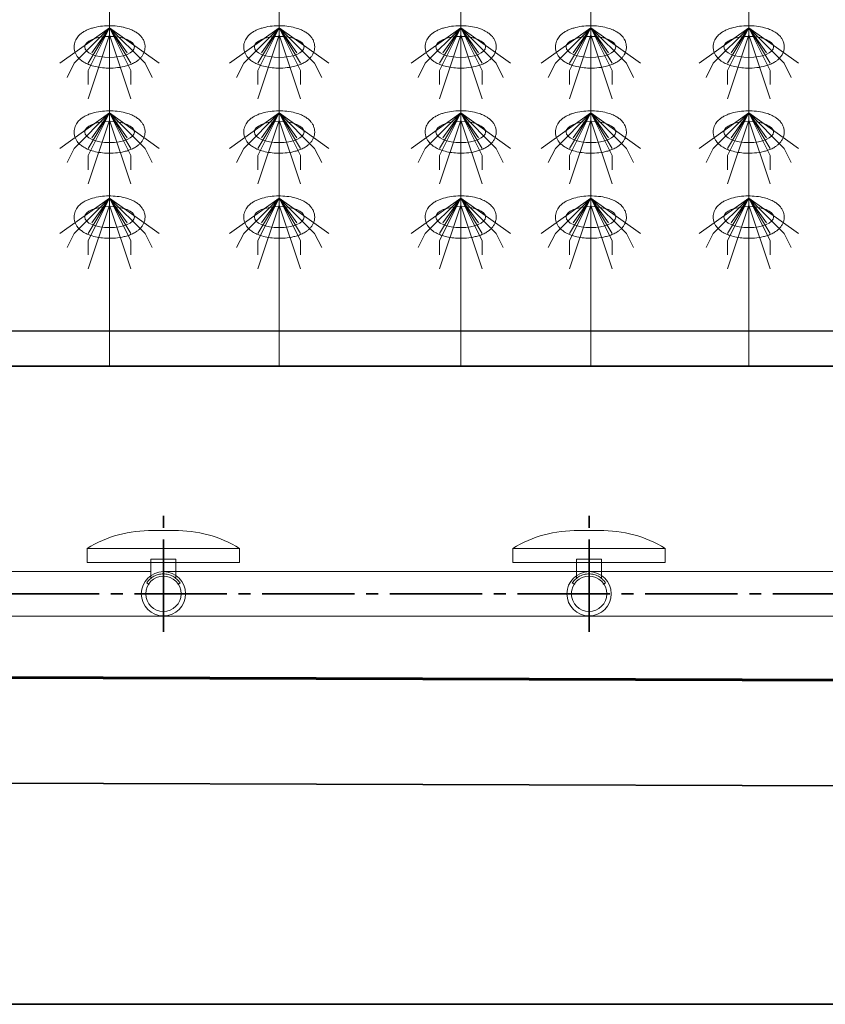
# Model space of a CAD drawing. Header units: metres. Extents: x 703769 to 722343, y 4313031 to 4317457.
# Tile 111 of 256: x 707791.8 to 707798.62, y 4313296.73 to 4313305.06. Entities that reach past the tile are written whole.
import ezdxf

# ---------------------------------------------------------------- set-up
doc = ezdxf.new("R2010")
doc.units = ezdxf.units.M
doc.header["$LTSCALE"] = 0.5
doc.linetypes.add('ACAD_ISO03W100', pattern=[30, 12, -18])
doc.linetypes.add('CENTER', pattern=[16, 13, -1, 1, -1])
for name, color, linetype, lineweight in [('建筑', 6, 'Continuous', 18), ('曝气头', 2, 'Continuous', 18), ('标注', 3, 'Continuous', 13), ('粗实线层', 7, 'Continuous', 35), ('设备', 6, 'Continuous', 18), ('风管', 4, 'Continuous', 18)]:
    doc.layers.add(name, color=color, linetype=linetype, lineweight=lineweight)

# ---------------------------------------------------------------- blocks, each defined once
blk = doc.blocks.new('hh_1')
at = {"layer": '设备'}
for p, q in [((-268840, 164960), (-268910, 164910)), ((-268840, 164960), (-268890, 164910)), ((-268840, 164960), (-268870, 164900)), ((-268840, 164960), (-268870, 164910)), ((-268840, 164960), (-268865, 164925)), ((-268840, 164960), (-268790, 164910)), ((-268840, 164960), (-268815, 164925)), ((-268840, 164960), (-268770, 164910)), ((-268840, 164960), (-268810, 164910)), ((-268840, 164960), (-268810, 164900)), ((-268840, 164950), (-268870, 164860)), ((-268840, 164950), (-268810, 164860)), ((-268890, 164910), (-268900, 164890)), ((-268790, 164910), (-268780, 164890)), ((-268870, 164900), (-268870, 164880)), ((-268810, 164900), (-268810, 164880))]:
    blk.add_line(p, q, dxfattribs=at)
blk = doc.blocks.new('BQT1')
at = {"layer": '建筑', "color": 6, "linetype": 'ACAD_ISO03W100', "ltscale": 50}
for p, q in [((772297.2, -750529), (772300.5, -750531.1)), ((772344.2, -750529), (772340.8, -750531.1))]:
    blk.add_line(p, q, dxfattribs=at)
blk.add_lwpolyline([(772303.2, -750522.3), (772303.2, -750495.2), (772338.2, -750495.2), (772338.2, -750522.3)], dxfattribs=at)
blk.add_arc((772320.7, -750544.2), 28, 32.9352, 147.0648, dxfattribs=at)
at = {"layer": '曝气头'}
for p, q in [((772305.7, -750455.2), (772335.7, -750455.2)), ((772213.2, -750500.2), (772428.2, -750500.2))]:
    blk.add_line(p, q, dxfattribs=at)
blk.add_lwpolyline([(772213.2, -750480.2), (772428.2, -750480.2), (772428.2, -750500.2), (772213.2, -750500.2)], close=True, dxfattribs=at)
for centre, start, end in [((772302.1, -750625.7), 88.8119, 121.4361), ((772339.2, -750625.7), 58.5639, 91.1881)]:
    blk.add_arc(centre, 170.6, start, end, dxfattribs=at)
blk = doc.blocks.new('dawda')
at = {"color": 7, "linetype": 'ByBlock', "lineweight": 30}
for p, q in [((547050.5, 31423.4), (552541.6, 31423.4)), ((548346.6, 31373.4), (552041.6, 31373.4))]:
    blk.add_line(p, q, dxfattribs=at)
at = {"color": 7}
for p, q in [((547050.5, 31373.4), (552541.6, 31373.4)), ((552541.6, 30923.4), (542540.5, 30956.8)), ((543041.6, 30956.8), (553041.6, 30923.4)), ((553041.6, 30773.4), (542540.5, 30809)), ((553041.6, 30473.4), (542540.5, 30473.4))]:
    blk.add_line(p, q, dxfattribs=at)
at = {"color": 7, "linetype": 'CENTER', "ltscale": 20}
for p, q in [((549723.2, 30998.8), (549723.2, 31163)), ((550323.2, 30998.8), (550323.2, 31163)), ((552332.5, 31052.4), (548397.6, 31052.4))]:
    blk.add_line(p, q, dxfattribs=at)
at = {"layer": '设备', "color": 7}
for p, q in [((549647.3, 33373.4), (549647.3, 31373.4)), ((549886.4, 33373.4), (549886.4, 31373.4)), ((550142.3, 33373.4), (550142.3, 31373.4)), ((550325.8, 33373.4), (550325.8, 31373.4)), ((550548.3, 33373.4), (550548.3, 31373.4))]:
    blk.add_line(p, q, dxfattribs=at)
for centre in [(549647.3, 31823.6), (549647.3, 31823.6), (549886.4, 31823.6), (549886.4, 31823.6), (550142.3, 31823.6), (550142.3, 31823.6), (550325.8, 31823.6), (550325.8, 31823.6), (550548.3, 31823.6), (550548.3, 31823.6), (549647.3, 31703.6), (549886.4, 31703.6), (550142.3, 31703.6), (550325.8, 31703.6), (550548.3, 31703.6), (549647.3, 31583.6), (549886.4, 31583.6), (550142.3, 31583.6), (550325.8, 31583.6), (550548.3, 31583.6)]:
    blk.add_ellipse(centre, major_axis=(-35, 0), ratio=0.42498, dxfattribs=at)
for points in [[(549597.2, 31823.6), (549597.2, 31825), (549597.4, 31826.4), (549597.9, 31829.1), (549598.3, 31830.4), (549599.3, 31832.8), (549599.9, 31834), (549601.1, 31836.1), (549601.8, 31837.1), (549603.3, 31838.9), (549604.1, 31839.7), (549606.2, 31841.7), (549607.6, 31842.8), (549610.4, 31844.8), (549611.9, 31845.7), (549615, 31847.2), (549616.5, 31847.9), (549619.8, 31849.2), (549621.4, 31849.7), (549626.7, 31851.3), (549630.5, 31852.1), (549638.2, 31853.2), (549642.2, 31853.4), (549650.2, 31853.5), (549654.2, 31853.3), (549662, 31852.4), (549665.8, 31851.7), (549672, 31850.1), (549674.4, 31849.3), (549679.1, 31847.5), (549681.4, 31846.4), (549685, 31844.2), (549686.5, 31843.2), (549689.3, 31840.9), (549690.6, 31839.6), (549692.8, 31837), (549693.6, 31835.8), (549695.1, 31833.2), (549695.8, 31831.8), (549696.8, 31828.7), (549697.1, 31827.1), (549697.4, 31823.8), (549697.3, 31822.1), (549696.8, 31818.8), (549696.4, 31817.2), (549695.2, 31814.2), (549694.5, 31812.9), (549692.9, 31810.4), (549692.1, 31809.3), (549690.2, 31807.2), (549689.2, 31806.3), (549687.2, 31804.6), (549686.2, 31803.8), (549683.4, 31802), (549681.6, 31801), (549677.9, 31799.2), (549676, 31798.5), (549672, 31797.1), (549670, 31796.5), (549663.9, 31795.1), (549659.8, 31794.4), (549651.3, 31793.7), (549647, 31793.6), (549639.2, 31794), (549635.8, 31794.3), (549629.2, 31795.4), (549625.9, 31796.1), (549620.5, 31797.8), (549618.2, 31798.6), (549613.7, 31800.5), (549611.6, 31801.7), (549608.2, 31803.9), (549606.8, 31805), (549604.2, 31807.3), (549603, 31808.6), (549601, 31811.3), (549600.3, 31812.5), (549598.9, 31815.1), (549598.4, 31816.6), (549597.6, 31819.6), (549597.3, 31821.2), (549597.2, 31823.1), (549597.2, 31823.4), (549597.2, 31823.6)], [(549597.2, 31823.6), (549597.2, 31825), (549597.4, 31826.4), (549597.9, 31829.1), (549598.3, 31830.4), (549599.3, 31832.8), (549599.9, 31834), (549601.1, 31836.1), (549601.8, 31837.1), (549603.3, 31838.9), (549604.1, 31839.7), (549606.2, 31841.7), (549607.6, 31842.8), (549610.4, 31844.8), (549611.9, 31845.7), (549615, 31847.2), (549616.5, 31847.9), (549619.8, 31849.2), (549621.4, 31849.7), (549626.7, 31851.3), (549630.5, 31852.1), (549638.2, 31853.2), (549642.2, 31853.4), (549650.2, 31853.5), (549654.2, 31853.3), (549662, 31852.4), (549665.9, 31851.7), (549672, 31850.1), (549674.4, 31849.3), (549679.1, 31847.5), (549681.4, 31846.4), (549685, 31844.2), (549686.5, 31843.2), (549689.3, 31840.9), (549690.6, 31839.6), (549692.8, 31837), (549693.6, 31835.8), (549695.1, 31833.2), (549695.8, 31831.8), (549696.8, 31828.7), (549697.1, 31827.1), (549697.4, 31823.8), (549697.3, 31822.1), (549696.8, 31818.8), (549696.4, 31817.2), (549695.2, 31814.2), (549694.5, 31812.9), (549692.9, 31810.4), (549692.1, 31809.3), (549690.2, 31807.2), (549689.2, 31806.3), (549687.2, 31804.6), (549686.2, 31803.8), (549683.4, 31802), (549681.6, 31801), (549677.9, 31799.2), (549676, 31798.5), (549672, 31797.1), (549670, 31796.5), (549663.9, 31795.1), (549659.8, 31794.4), (549651.3, 31793.7), (549647, 31793.6), (549639.2, 31794), (549635.8, 31794.3), (549629.2, 31795.4), (549625.9, 31796.1), (549620.5, 31797.8), (549618.2, 31798.6), (549613.8, 31800.5), (549611.6, 31801.7), (549608.2, 31803.9), (549606.8, 31805), (549604.2, 31807.3), (549603, 31808.6), (549601, 31811.3), (549600.3, 31812.5), (549598.9, 31815.1), (549598.4, 31816.6), (549597.6, 31819.6), (549597.3, 31821.2), (549597.3, 31823.1), (549597.2, 31823.4), (549597.2, 31823.6)], [(549836.4, 31823.6), (549836.4, 31825), (549836.5, 31826.4), (549837.1, 31829.1), (549837.5, 31830.4), (549838.4, 31832.8), (549839, 31834), (549840.3, 31836.1), (549841, 31837.1), (549842.5, 31838.9), (549843.2, 31839.7), (549845.4, 31841.7), (549846.7, 31842.8), (549849.6, 31844.8), (549851.1, 31845.7), (549854.1, 31847.2), (549855.7, 31847.9), (549858.9, 31849.2), (549860.6, 31849.7), (549865.9, 31851.3), (549869.6, 31852.1), (549877.4, 31853.2), (549881.4, 31853.4), (549889.4, 31853.5), (549893.4, 31853.3), (549901.2, 31852.4), (549905, 31851.7), (549911.2, 31850.1), (549913.6, 31849.3), (549918.3, 31847.5), (549920.5, 31846.4), (549924.2, 31844.2), (549925.6, 31843.2), (549928.5, 31840.9), (549929.8, 31839.6), (549931.9, 31837), (549932.8, 31835.8), (549934.3, 31833.2), (549934.9, 31831.8), (549935.9, 31828.7), (549936.2, 31827.1), (549936.5, 31823.8), (549936.5, 31822.1), (549936, 31818.8), (549935.5, 31817.2), (549934.4, 31814.2), (549933.7, 31812.9), (549932.1, 31810.4), (549931.2, 31809.3), (549929.4, 31807.2), (549928.4, 31806.3), (549926.4, 31804.6), (549925.4, 31803.8), (549922.6, 31802), (549920.8, 31801), (549917.1, 31799.2), (549915.2, 31798.5), (549911.2, 31797.1), (549909.2, 31796.5), (549903.1, 31795.1), (549898.9, 31794.4), (549890.4, 31793.7), (549886.1, 31793.6), (549878.4, 31794), (549875, 31794.3), (549868.3, 31795.4), (549865.1, 31796.1), (549859.6, 31797.8), (549857.3, 31798.6), (549852.9, 31800.5), (549850.8, 31801.7), (549847.3, 31803.9), (549846, 31805), (549843.4, 31807.3), (549842.1, 31808.6), (549840.2, 31811.3), (549839.4, 31812.5), (549838.1, 31815.1), (549837.5, 31816.6), (549836.7, 31819.6), (549836.5, 31821.2), (549836.4, 31823.1), (549836.4, 31823.4), (549836.4, 31823.6)], [(549836.4, 31823.6), (549836.4, 31825), (549836.5, 31826.4), (549837.1, 31829.1), (549837.5, 31830.4), (549838.4, 31832.8), (549839, 31834), (549840.3, 31836.1), (549841, 31837.1), (549842.5, 31838.9), (549843.2, 31839.7), (549845.4, 31841.7), (549846.7, 31842.8), (549849.6, 31844.8), (549851.1, 31845.7), (549854.1, 31847.2), (549855.7, 31847.9), (549858.9, 31849.2), (549860.6, 31849.7), (549865.9, 31851.3), (549869.6, 31852.1), (549877.4, 31853.2), (549881.4, 31853.4), (549889.4, 31853.5), (549893.4, 31853.3), (549901.2, 31852.4), (549905, 31851.7), (549911.2, 31850.1), (549913.6, 31849.3), (549918.3, 31847.5), (549920.5, 31846.4), (549924.2, 31844.2), (549925.7, 31843.2), (549928.5, 31840.9), (549929.8, 31839.6), (549931.9, 31837), (549932.8, 31835.8), (549934.3, 31833.2), (549934.9, 31831.8), (549935.9, 31828.7), (549936.3, 31827.1), (549936.5, 31823.8), (549936.5, 31822.1), (549936, 31818.8), (549935.5, 31817.2), (549934.4, 31814.2), (549933.7, 31812.9), (549932.1, 31810.4), (549931.2, 31809.3), (549929.4, 31807.2), (549928.4, 31806.3), (549926.4, 31804.6), (549925.4, 31803.8), (549922.6, 31802), (549920.8, 31801), (549917.1, 31799.2), (549915.2, 31798.5), (549911.2, 31797.1), (549909.2, 31796.5), (549903.1, 31795.1), (549898.9, 31794.4), (549890.4, 31793.7), (549886.1, 31793.6), (549878.4, 31794), (549875, 31794.3), (549868.3, 31795.4), (549865.1, 31796.1), (549859.6, 31797.8), (549857.3, 31798.6), (549852.9, 31800.5), (549850.8, 31801.7), (549847.3, 31803.9), (549846, 31805), (549843.4, 31807.3), (549842.1, 31808.6), (549840.2, 31811.3), (549839.4, 31812.5), (549838.1, 31815.1), (549837.5, 31816.6), (549836.7, 31819.6), (549836.5, 31821.2), (549836.4, 31823.1), (549836.4, 31823.4), (549836.4, 31823.6)], [(550092.2, 31823.6), (550092.2, 31825), (550092.4, 31826.4), (550092.9, 31829.1), (550093.3, 31830.4), (550094.3, 31832.9), (550094.8, 31834), (550096.1, 31836.1), (550096.8, 31837.1), (550098.3, 31838.9), (550099.1, 31839.7), (550101.2, 31841.8), (550102.6, 31842.9), (550105.4, 31844.8), (550106.9, 31845.7), (550110, 31847.3), (550111.5, 31848), (550114.8, 31849.2), (550116.4, 31849.8), (550121.7, 31851.3), (550125.5, 31852.1), (550133.2, 31853.2), (550137.2, 31853.5), (550145.2, 31853.6), (550149.2, 31853.4), (550157, 31852.5), (550160.8, 31851.8), (550167, 31850.2), (550169.4, 31849.4), (550174.1, 31847.5), (550176.4, 31846.4), (550180, 31844.2), (550181.5, 31843.2), (550184.3, 31840.9), (550185.6, 31839.6), (550187.8, 31837.1), (550188.6, 31835.9), (550190.1, 31833.3), (550190.8, 31831.8), (550191.7, 31828.8), (550192.1, 31827.1), (550192.4, 31823.8), (550192.3, 31822.1), (550191.8, 31818.8), (550191.4, 31817.2), (550190.2, 31814.3), (550189.5, 31812.9), (550187.9, 31810.4), (550187, 31809.3), (550185.2, 31807.2), (550184.2, 31806.3), (550182.2, 31804.6), (550181.2, 31803.9), (550178.4, 31802), (550176.6, 31801), (550172.9, 31799.3), (550171, 31798.5), (550167, 31797.1), (550165, 31796.6), (550158.9, 31795.1), (550154.8, 31794.5), (550146.3, 31793.7), (550142, 31793.7), (550134.2, 31794), (550130.8, 31794.4), (550124.2, 31795.4), (550120.9, 31796.2), (550115.5, 31797.8), (550113.2, 31798.6), (550108.7, 31800.6), (550106.6, 31801.7), (550103.2, 31804), (550101.8, 31805), (550099.2, 31807.3), (550098, 31808.7), (550096, 31811.3), (550095.3, 31812.5), (550093.9, 31815.2), (550093.4, 31816.6), (550092.6, 31819.7), (550092.3, 31821.3), (550092.2, 31823.1), (550092.2, 31823.4), (550092.2, 31823.6)], [(550092.2, 31823.6), (550092.2, 31825), (550092.4, 31826.4), (550092.9, 31829.1), (550093.3, 31830.4), (550094.3, 31832.9), (550094.8, 31834), (550096.1, 31836.1), (550096.8, 31837.1), (550098.3, 31838.9), (550099.1, 31839.7), (550101.2, 31841.8), (550102.6, 31842.9), (550105.4, 31844.8), (550106.9, 31845.7), (550110, 31847.3), (550111.5, 31848), (550114.8, 31849.2), (550116.4, 31849.8), (550121.7, 31851.3), (550125.5, 31852.1), (550133.2, 31853.2), (550137.2, 31853.5), (550145.2, 31853.6), (550149.2, 31853.4), (550157, 31852.5), (550160.8, 31851.8), (550167, 31850.2), (550169.4, 31849.4), (550174.1, 31847.5), (550176.4, 31846.4), (550180, 31844.2), (550181.5, 31843.2), (550184.3, 31840.9), (550185.6, 31839.6), (550187.8, 31837.1), (550188.6, 31835.9), (550190.1, 31833.3), (550190.8, 31831.8), (550191.7, 31828.8), (550192.1, 31827.1), (550192.4, 31823.8), (550192.3, 31822.1), (550191.8, 31818.8), (550191.4, 31817.2), (550190.2, 31814.3), (550189.5, 31812.9), (550187.9, 31810.4), (550187.1, 31809.3), (550185.2, 31807.2), (550184.2, 31806.3), (550182.2, 31804.6), (550181.2, 31803.9), (550178.4, 31802), (550176.6, 31801), (550172.9, 31799.3), (550171, 31798.5), (550167, 31797.1), (550165, 31796.6), (550158.9, 31795.1), (550154.8, 31794.5), (550146.3, 31793.7), (550142, 31793.7), (550134.2, 31794), (550130.8, 31794.4), (550124.2, 31795.4), (550120.9, 31796.2), (550115.5, 31797.8), (550113.2, 31798.6), (550108.7, 31800.6), (550106.6, 31801.7), (550103.2, 31804), (550101.8, 31805), (550099.2, 31807.3), (550098, 31808.7), (550096, 31811.3), (550095.3, 31812.5), (550093.9, 31815.2), (550093.4, 31816.6), (550092.6, 31819.7), (550092.3, 31821.3), (550092.2, 31823.1), (550092.2, 31823.4), (550092.2, 31823.6)], [(550275.8, 31823.6), (550275.8, 31825), (550275.9, 31826.4), (550276.4, 31829.1), (550276.8, 31830.4), (550277.8, 31832.8), (550278.4, 31834), (550279.7, 31836.1), (550280.4, 31837.1), (550281.8, 31838.9), (550282.6, 31839.7), (550284.7, 31841.7), (550286.1, 31842.8), (550289, 31844.8), (550290.5, 31845.7), (550293.5, 31847.2), (550295.1, 31847.9), (550298.3, 31849.2), (550299.9, 31849.7), (550305.2, 31851.3), (550309, 31852.1), (550316.7, 31853.2), (550320.7, 31853.4), (550328.7, 31853.5), (550332.7, 31853.3), (550340.6, 31852.4), (550344.4, 31851.7), (550350.5, 31850.1), (550353, 31849.3), (550357.7, 31847.5), (550359.9, 31846.4), (550363.6, 31844.2), (550365, 31843.2), (550367.8, 31840.9), (550369.2, 31839.6), (550371.3, 31837), (550372.1, 31835.8), (550373.6, 31833.2), (550374.3, 31831.8), (550375.3, 31828.7), (550375.6, 31827.1), (550375.9, 31823.8), (550375.9, 31822.1), (550375.4, 31818.8), (550374.9, 31817.2), (550373.8, 31814.2), (550373, 31812.9), (550371.5, 31810.4), (550370.6, 31809.3), (550368.7, 31807.2), (550367.8, 31806.3), (550365.8, 31804.6), (550364.7, 31803.8), (550362, 31802), (550360.2, 31801), (550356.5, 31799.2), (550354.5, 31798.5), (550350.6, 31797.1), (550348.5, 31796.5), (550342.5, 31795.1), (550338.3, 31794.4), (550329.8, 31793.7), (550325.5, 31793.6), (550317.8, 31794), (550314.4, 31794.3), (550307.7, 31795.4), (550304.5, 31796.1), (550299, 31797.8), (550296.7, 31798.6), (550292.3, 31800.5), (550290.1, 31801.7), (550286.7, 31803.9), (550285.4, 31805), (550282.8, 31807.3), (550281.5, 31808.6), (550279.6, 31811.3), (550278.8, 31812.5), (550277.5, 31815.1), (550276.9, 31816.6), (550276.1, 31819.6), (550275.8, 31821.2), (550275.8, 31823.1), (550275.8, 31823.4), (550275.8, 31823.6)], [(550275.8, 31823.6), (550275.8, 31825), (550275.9, 31826.4), (550276.4, 31829.1), (550276.8, 31830.4), (550277.8, 31832.8), (550278.4, 31834), (550279.7, 31836.1), (550280.4, 31837.1), (550281.8, 31838.9), (550282.6, 31839.7), (550284.7, 31841.7), (550286.1, 31842.8), (550289, 31844.8), (550290.5, 31845.7), (550293.5, 31847.2), (550295.1, 31847.9), (550298.3, 31849.2), (550300, 31849.7), (550305.2, 31851.3), (550309, 31852.1), (550316.8, 31853.2), (550320.7, 31853.4), (550328.7, 31853.5), (550332.7, 31853.3), (550340.6, 31852.4), (550344.4, 31851.7), (550350.5, 31850.1), (550353, 31849.3), (550357.7, 31847.5), (550359.9, 31846.4), (550363.6, 31844.2), (550365, 31843.2), (550367.8, 31840.9), (550369.2, 31839.6), (550371.3, 31837), (550372.2, 31835.8), (550373.6, 31833.2), (550374.3, 31831.8), (550375.3, 31828.7), (550375.6, 31827.1), (550375.9, 31823.8), (550375.9, 31822.1), (550375.4, 31818.8), (550374.9, 31817.2), (550373.8, 31814.2), (550373.1, 31812.9), (550371.5, 31810.4), (550370.6, 31809.3), (550368.7, 31807.2), (550367.8, 31806.3), (550365.8, 31804.6), (550364.7, 31803.8), (550362, 31802), (550360.2, 31801), (550356.5, 31799.2), (550354.5, 31798.5), (550350.6, 31797.1), (550348.5, 31796.5), (550342.5, 31795.1), (550338.3, 31794.4), (550329.8, 31793.7), (550325.5, 31793.6), (550317.8, 31794), (550314.4, 31794.3), (550307.7, 31795.4), (550304.5, 31796.1), (550299, 31797.8), (550296.7, 31798.6), (550292.3, 31800.5), (550290.2, 31801.7), (550286.7, 31803.9), (550285.4, 31805), (550282.8, 31807.3), (550281.5, 31808.6), (550279.6, 31811.3), (550278.8, 31812.5), (550277.5, 31815.1), (550276.9, 31816.6), (550276.1, 31819.6), (550275.8, 31821.2), (550275.8, 31823.1), (550275.8, 31823.4), (550275.8, 31823.6)], [(550498.2, 31823.6), (550498.2, 31825), (550498.4, 31826.4), (550498.9, 31829.1), (550499.3, 31830.4), (550500.3, 31832.8), (550500.8, 31834), (550502.1, 31836.1), (550502.8, 31837.1), (550504.3, 31838.9), (550505.1, 31839.7), (550507.2, 31841.7), (550508.6, 31842.8), (550511.4, 31844.8), (550512.9, 31845.7), (550516, 31847.2), (550517.5, 31847.9), (550520.8, 31849.2), (550522.4, 31849.7), (550527.7, 31851.3), (550531.5, 31852.1), (550539.2, 31853.2), (550543.2, 31853.4), (550551.2, 31853.5), (550555.2, 31853.3), (550563, 31852.4), (550566.8, 31851.7), (550573, 31850.1), (550575.4, 31849.3), (550580.1, 31847.5), (550582.4, 31846.4), (550586, 31844.2), (550587.5, 31843.2), (550590.3, 31840.9), (550591.6, 31839.6), (550593.8, 31837), (550594.6, 31835.8), (550596.1, 31833.2), (550596.8, 31831.8), (550597.7, 31828.7), (550598.1, 31827.1), (550598.4, 31823.8), (550598.3, 31822.1), (550597.8, 31818.8), (550597.4, 31817.2), (550596.2, 31814.2), (550595.5, 31812.9), (550593.9, 31810.4), (550593.1, 31809.3), (550591.2, 31807.2), (550590.2, 31806.3), (550588.2, 31804.6), (550587.2, 31803.8), (550584.4, 31802), (550582.6, 31801), (550578.9, 31799.2), (550577, 31798.5), (550573, 31797.1), (550571, 31796.5), (550564.9, 31795.1), (550560.8, 31794.4), (550552.3, 31793.7), (550548, 31793.6), (550540.2, 31794), (550536.8, 31794.3), (550530.2, 31795.4), (550526.9, 31796.1), (550521.5, 31797.8), (550519.2, 31798.6), (550514.7, 31800.5), (550512.6, 31801.7), (550509.2, 31803.9), (550507.8, 31805), (550505.2, 31807.3), (550504, 31808.6), (550502, 31811.3), (550501.3, 31812.5), (550499.9, 31815.1), (550499.4, 31816.6), (550498.6, 31819.6), (550498.3, 31821.2), (550498.2, 31823.1), (550498.2, 31823.4), (550498.2, 31823.6)], [(550498.2, 31823.6), (550498.2, 31825), (550498.4, 31826.4), (550498.9, 31829.1), (550499.3, 31830.4), (550500.3, 31832.8), (550500.9, 31834), (550502.1, 31836.1), (550502.8, 31837.1), (550504.3, 31838.9), (550505.1, 31839.7), (550507.2, 31841.7), (550508.6, 31842.8), (550511.4, 31844.8), (550512.9, 31845.7), (550516, 31847.2), (550517.5, 31847.9), (550520.8, 31849.2), (550522.4, 31849.7), (550527.7, 31851.3), (550531.5, 31852.1), (550539.2, 31853.2), (550543.2, 31853.4), (550551.2, 31853.5), (550555.2, 31853.3), (550563, 31852.4), (550566.8, 31851.7), (550573, 31850.1), (550575.4, 31849.3), (550580.1, 31847.5), (550582.4, 31846.4), (550586, 31844.2), (550587.5, 31843.2), (550590.3, 31840.9), (550591.6, 31839.6), (550593.8, 31837), (550594.6, 31835.8), (550596.1, 31833.2), (550596.8, 31831.8), (550597.8, 31828.7), (550598.1, 31827.1), (550598.4, 31823.8), (550598.3, 31822.1), (550597.8, 31818.8), (550597.4, 31817.2), (550596.2, 31814.2), (550595.5, 31812.9), (550593.9, 31810.4), (550593.1, 31809.3), (550591.2, 31807.2), (550590.2, 31806.3), (550588.2, 31804.6), (550587.2, 31803.8), (550584.4, 31802), (550582.6, 31801), (550578.9, 31799.2), (550577, 31798.5), (550573, 31797.1), (550571, 31796.5), (550564.9, 31795.1), (550560.8, 31794.4), (550552.3, 31793.7), (550548, 31793.6), (550540.2, 31794), (550536.8, 31794.3), (550530.2, 31795.4), (550526.9, 31796.1), (550521.5, 31797.8), (550519.2, 31798.6), (550514.7, 31800.5), (550512.6, 31801.7), (550509.2, 31803.9), (550507.8, 31805), (550505.2, 31807.3), (550504, 31808.6), (550502, 31811.3), (550501.3, 31812.5), (550499.9, 31815.1), (550499.4, 31816.6), (550498.6, 31819.6), (550498.3, 31821.2), (550498.2, 31823.1), (550498.2, 31823.4), (550498.2, 31823.6)], [(549597.2, 31703.6), (549597.2, 31705), (549597.4, 31706.4), (549597.9, 31709.1), (549598.3, 31710.4), (549599.3, 31712.8), (549599.9, 31714), (549601.1, 31716.1), (549601.8, 31717.1), (549603.3, 31718.9), (549604.1, 31719.7), (549606.2, 31721.7), (549607.6, 31722.8), (549610.4, 31724.8), (549611.9, 31725.7), (549615, 31727.2), (549616.5, 31727.9), (549619.8, 31729.2), (549621.4, 31729.7), (549626.7, 31731.3), (549630.5, 31732.1), (549638.2, 31733.2), (549642.2, 31733.4), (549650.2, 31733.5), (549654.2, 31733.3), (549662, 31732.4), (549665.8, 31731.7), (549672, 31730.1), (549674.4, 31729.3), (549679.1, 31727.5), (549681.4, 31726.4), (549685, 31724.2), (549686.5, 31723.2), (549689.3, 31720.9), (549690.6, 31719.6), (549692.8, 31717), (549693.6, 31715.8), (549695.1, 31713.2), (549695.8, 31711.8), (549696.8, 31708.7), (549697.1, 31707.1), (549697.4, 31703.8), (549697.3, 31702.1), (549696.8, 31698.8), (549696.4, 31697.2), (549695.2, 31694.2), (549694.5, 31692.9), (549692.9, 31690.4), (549692.1, 31689.3), (549690.2, 31687.2), (549689.2, 31686.3), (549687.2, 31684.6), (549686.2, 31683.8), (549683.4, 31682), (549681.6, 31681), (549677.9, 31679.2), (549676, 31678.5), (549672, 31677.1), (549670, 31676.5), (549663.9, 31675.1), (549659.8, 31674.4), (549651.3, 31673.7), (549647, 31673.6), (549639.2, 31674), (549635.8, 31674.3), (549629.2, 31675.4), (549625.9, 31676.1), (549620.5, 31677.8), (549618.2, 31678.6), (549613.7, 31680.5), (549611.6, 31681.7), (549608.2, 31683.9), (549606.8, 31685), (549604.2, 31687.3), (549603, 31688.6), (549601, 31691.3), (549600.3, 31692.5), (549598.9, 31695.1), (549598.4, 31696.6), (549597.6, 31699.6), (549597.3, 31701.2), (549597.2, 31703.1), (549597.2, 31703.4), (549597.2, 31703.6)], [(549836.4, 31703.6), (549836.4, 31705), (549836.5, 31706.4), (549837.1, 31709.1), (549837.5, 31710.4), (549838.4, 31712.8), (549839, 31714), (549840.3, 31716.1), (549841, 31717.1), (549842.5, 31718.9), (549843.2, 31719.7), (549845.4, 31721.7), (549846.7, 31722.8), (549849.6, 31724.8), (549851.1, 31725.7), (549854.1, 31727.2), (549855.7, 31727.9), (549858.9, 31729.2), (549860.6, 31729.7), (549865.9, 31731.3), (549869.6, 31732.1), (549877.4, 31733.2), (549881.4, 31733.4), (549889.4, 31733.5), (549893.4, 31733.3), (549901.2, 31732.4), (549905, 31731.7), (549911.2, 31730.1), (549913.6, 31729.3), (549918.3, 31727.5), (549920.5, 31726.4), (549924.2, 31724.2), (549925.6, 31723.2), (549928.5, 31720.9), (549929.8, 31719.6), (549931.9, 31717), (549932.8, 31715.8), (549934.3, 31713.2), (549934.9, 31711.8), (549935.9, 31708.7), (549936.2, 31707.1), (549936.5, 31703.8), (549936.5, 31702.1), (549936, 31698.8), (549935.5, 31697.2), (549934.4, 31694.2), (549933.7, 31692.9), (549932.1, 31690.4), (549931.2, 31689.3), (549929.4, 31687.2), (549928.4, 31686.3), (549926.4, 31684.6), (549925.4, 31683.8), (549922.6, 31682), (549920.8, 31681), (549917.1, 31679.2), (549915.2, 31678.5), (549911.2, 31677.1), (549909.2, 31676.5), (549903.1, 31675.1), (549898.9, 31674.4), (549890.4, 31673.7), (549886.1, 31673.6), (549878.4, 31674), (549875, 31674.3), (549868.3, 31675.4), (549865.1, 31676.1), (549859.6, 31677.8), (549857.3, 31678.6), (549852.9, 31680.5), (549850.8, 31681.7), (549847.3, 31683.9), (549846, 31685), (549843.4, 31687.3), (549842.1, 31688.6), (549840.2, 31691.3), (549839.4, 31692.5), (549838.1, 31695.1), (549837.5, 31696.6), (549836.7, 31699.6), (549836.5, 31701.2), (549836.4, 31703.1), (549836.4, 31703.4), (549836.4, 31703.6)], [(550092.2, 31703.6), (550092.2, 31705), (550092.4, 31706.4), (550092.9, 31709.1), (550093.3, 31710.4), (550094.3, 31712.9), (550094.8, 31714), (550096.1, 31716.1), (550096.8, 31717.1), (550098.3, 31718.9), (550099.1, 31719.7), (550101.2, 31721.8), (550102.6, 31722.9), (550105.4, 31724.8), (550106.9, 31725.7), (550110, 31727.3), (550111.5, 31728), (550114.8, 31729.2), (550116.4, 31729.8), (550121.7, 31731.3), (550125.5, 31732.1), (550133.2, 31733.2), (550137.2, 31733.5), (550145.2, 31733.6), (550149.2, 31733.4), (550157, 31732.5), (550160.8, 31731.8), (550167, 31730.2), (550169.4, 31729.4), (550174.1, 31727.5), (550176.4, 31726.4), (550180, 31724.2), (550181.5, 31723.2), (550184.3, 31720.9), (550185.6, 31719.6), (550187.8, 31717.1), (550188.6, 31715.9), (550190.1, 31713.3), (550190.8, 31711.8), (550191.7, 31708.8), (550192.1, 31707.1), (550192.4, 31703.8), (550192.3, 31702.1), (550191.8, 31698.8), (550191.4, 31697.2), (550190.2, 31694.3), (550189.5, 31692.9), (550187.9, 31690.4), (550187, 31689.3), (550185.2, 31687.2), (550184.2, 31686.3), (550182.2, 31684.6), (550181.2, 31683.9), (550178.4, 31682), (550176.6, 31681), (550172.9, 31679.3), (550171, 31678.5), (550167, 31677.1), (550165, 31676.6), (550158.9, 31675.1), (550154.8, 31674.5), (550146.3, 31673.7), (550142, 31673.7), (550134.2, 31674), (550130.8, 31674.4), (550124.2, 31675.4), (550120.9, 31676.2), (550115.5, 31677.8), (550113.2, 31678.6), (550108.7, 31680.6), (550106.6, 31681.7), (550103.2, 31684), (550101.8, 31685), (550099.2, 31687.3), (550098, 31688.7), (550096, 31691.3), (550095.3, 31692.5), (550093.9, 31695.2), (550093.4, 31696.6), (550092.6, 31699.7), (550092.3, 31701.3), (550092.2, 31703.1), (550092.2, 31703.4), (550092.2, 31703.6)], [(550275.8, 31703.6), (550275.8, 31705), (550275.9, 31706.4), (550276.4, 31709.1), (550276.8, 31710.4), (550277.8, 31712.8), (550278.4, 31714), (550279.7, 31716.1), (550280.4, 31717.1), (550281.8, 31718.9), (550282.6, 31719.7), (550284.7, 31721.7), (550286.1, 31722.8), (550289, 31724.8), (550290.5, 31725.7), (550293.5, 31727.2), (550295.1, 31727.9), (550298.3, 31729.2), (550299.9, 31729.7), (550305.2, 31731.3), (550309, 31732.1), (550316.7, 31733.2), (550320.7, 31733.4), (550328.7, 31733.5), (550332.7, 31733.3), (550340.6, 31732.4), (550344.4, 31731.7), (550350.5, 31730.1), (550353, 31729.3), (550357.7, 31727.5), (550359.9, 31726.4), (550363.6, 31724.2), (550365, 31723.2), (550367.8, 31720.9), (550369.2, 31719.6), (550371.3, 31717), (550372.1, 31715.8), (550373.6, 31713.2), (550374.3, 31711.8), (550375.3, 31708.7), (550375.6, 31707.1), (550375.9, 31703.8), (550375.9, 31702.1), (550375.4, 31698.8), (550374.9, 31697.2), (550373.8, 31694.2), (550373, 31692.9), (550371.5, 31690.4), (550370.6, 31689.3), (550368.7, 31687.2), (550367.8, 31686.3), (550365.8, 31684.6), (550364.7, 31683.8), (550362, 31682), (550360.2, 31681), (550356.5, 31679.2), (550354.5, 31678.5), (550350.6, 31677.1), (550348.5, 31676.5), (550342.5, 31675.1), (550338.3, 31674.4), (550329.8, 31673.7), (550325.5, 31673.6), (550317.8, 31674), (550314.4, 31674.3), (550307.7, 31675.4), (550304.5, 31676.1), (550299, 31677.8), (550296.7, 31678.6), (550292.3, 31680.5), (550290.1, 31681.7), (550286.7, 31683.9), (550285.4, 31685), (550282.8, 31687.3), (550281.5, 31688.6), (550279.6, 31691.3), (550278.8, 31692.5), (550277.5, 31695.1), (550276.9, 31696.6), (550276.1, 31699.6), (550275.8, 31701.2), (550275.8, 31703.1), (550275.8, 31703.4), (550275.8, 31703.6)], [(550498.2, 31703.6), (550498.2, 31705), (550498.4, 31706.4), (550498.9, 31709.1), (550499.3, 31710.4), (550500.3, 31712.8), (550500.8, 31714), (550502.1, 31716.1), (550502.8, 31717.1), (550504.3, 31718.9), (550505.1, 31719.7), (550507.2, 31721.7), (550508.6, 31722.8), (550511.4, 31724.8), (550512.9, 31725.7), (550516, 31727.2), (550517.5, 31727.9), (550520.8, 31729.2), (550522.4, 31729.7), (550527.7, 31731.3), (550531.5, 31732.1), (550539.2, 31733.2), (550543.2, 31733.4), (550551.2, 31733.5), (550555.2, 31733.3), (550563, 31732.4), (550566.8, 31731.7), (550573, 31730.1), (550575.4, 31729.3), (550580.1, 31727.5), (550582.4, 31726.4), (550586, 31724.2), (550587.5, 31723.2), (550590.3, 31720.9), (550591.6, 31719.6), (550593.8, 31717), (550594.6, 31715.8), (550596.1, 31713.2), (550596.8, 31711.8), (550597.7, 31708.7), (550598.1, 31707.1), (550598.4, 31703.8), (550598.3, 31702.1), (550597.8, 31698.8), (550597.4, 31697.2), (550596.2, 31694.2), (550595.5, 31692.9), (550593.9, 31690.4), (550593.1, 31689.3), (550591.2, 31687.2), (550590.2, 31686.3), (550588.2, 31684.6), (550587.2, 31683.8), (550584.4, 31682), (550582.6, 31681), (550578.9, 31679.2), (550577, 31678.5), (550573, 31677.1), (550571, 31676.5), (550564.9, 31675.1), (550560.8, 31674.4), (550552.3, 31673.7), (550548, 31673.6), (550540.2, 31674), (550536.8, 31674.3), (550530.2, 31675.4), (550526.9, 31676.1), (550521.5, 31677.8), (550519.2, 31678.6), (550514.7, 31680.5), (550512.6, 31681.7), (550509.2, 31683.9), (550507.8, 31685), (550505.2, 31687.3), (550504, 31688.6), (550502, 31691.3), (550501.3, 31692.5), (550499.9, 31695.1), (550499.4, 31696.6), (550498.6, 31699.6), (550498.3, 31701.2), (550498.2, 31703.1), (550498.2, 31703.4), (550498.2, 31703.6)], [(549597.2, 31583.6), (549597.2, 31585), (549597.4, 31586.4), (549597.9, 31589.1), (549598.3, 31590.4), (549599.3, 31592.8), (549599.9, 31594), (549601.1, 31596.1), (549601.8, 31597.1), (549603.3, 31598.9), (549604.1, 31599.7), (549606.2, 31601.7), (549607.6, 31602.8), (549610.4, 31604.8), (549611.9, 31605.7), (549615, 31607.2), (549616.5, 31607.9), (549619.8, 31609.2), (549621.4, 31609.7), (549626.7, 31611.3), (549630.5, 31612.1), (549638.2, 31613.2), (549642.2, 31613.4), (549650.2, 31613.5), (549654.2, 31613.3), (549662, 31612.4), (549665.8, 31611.7), (549672, 31610.1), (549674.4, 31609.3), (549679.1, 31607.5), (549681.4, 31606.4), (549685, 31604.2), (549686.5, 31603.2), (549689.3, 31600.9), (549690.6, 31599.6), (549692.8, 31597), (549693.6, 31595.8), (549695.1, 31593.2), (549695.8, 31591.8), (549696.8, 31588.7), (549697.1, 31587.1), (549697.4, 31583.8), (549697.3, 31582.1), (549696.8, 31578.8), (549696.4, 31577.2), (549695.2, 31574.2), (549694.5, 31572.9), (549692.9, 31570.4), (549692.1, 31569.3), (549690.2, 31567.2), (549689.2, 31566.3), (549687.2, 31564.6), (549686.2, 31563.8), (549683.4, 31562), (549681.6, 31561), (549677.9, 31559.2), (549676, 31558.5), (549672, 31557.1), (549670, 31556.5), (549663.9, 31555.1), (549659.8, 31554.4), (549651.3, 31553.7), (549647, 31553.6), (549639.2, 31554), (549635.8, 31554.3), (549629.2, 31555.4), (549625.9, 31556.1), (549620.5, 31557.8), (549618.2, 31558.6), (549613.7, 31560.5), (549611.6, 31561.7), (549608.2, 31563.9), (549606.8, 31565), (549604.2, 31567.3), (549603, 31568.6), (549601, 31571.3), (549600.3, 31572.5), (549598.9, 31575.1), (549598.4, 31576.6), (549597.6, 31579.6), (549597.3, 31581.2), (549597.2, 31583.1), (549597.2, 31583.4), (549597.2, 31583.6)], [(549836.4, 31583.6), (549836.4, 31585), (549836.5, 31586.4), (549837.1, 31589.1), (549837.5, 31590.4), (549838.4, 31592.8), (549839, 31594), (549840.3, 31596.1), (549841, 31597.1), (549842.5, 31598.9), (549843.2, 31599.7), (549845.4, 31601.7), (549846.7, 31602.8), (549849.6, 31604.8), (549851.1, 31605.7), (549854.1, 31607.2), (549855.7, 31607.9), (549858.9, 31609.2), (549860.6, 31609.7), (549865.9, 31611.3), (549869.6, 31612.1), (549877.4, 31613.2), (549881.4, 31613.4), (549889.4, 31613.5), (549893.4, 31613.3), (549901.2, 31612.4), (549905, 31611.7), (549911.2, 31610.1), (549913.6, 31609.3), (549918.3, 31607.5), (549920.5, 31606.4), (549924.2, 31604.2), (549925.6, 31603.2), (549928.5, 31600.9), (549929.8, 31599.6), (549931.9, 31597), (549932.8, 31595.8), (549934.3, 31593.2), (549934.9, 31591.8), (549935.9, 31588.7), (549936.2, 31587.1), (549936.5, 31583.8), (549936.5, 31582.1), (549936, 31578.8), (549935.5, 31577.2), (549934.4, 31574.2), (549933.7, 31572.9), (549932.1, 31570.4), (549931.2, 31569.3), (549929.4, 31567.2), (549928.4, 31566.3), (549926.4, 31564.6), (549925.4, 31563.8), (549922.6, 31562), (549920.8, 31561), (549917.1, 31559.2), (549915.2, 31558.5), (549911.2, 31557.1), (549909.2, 31556.5), (549903.1, 31555.1), (549898.9, 31554.4), (549890.4, 31553.7), (549886.1, 31553.6), (549878.4, 31554), (549875, 31554.3), (549868.3, 31555.4), (549865.1, 31556.1), (549859.6, 31557.8), (549857.3, 31558.6), (549852.9, 31560.5), (549850.8, 31561.7), (549847.3, 31563.9), (549846, 31565), (549843.4, 31567.3), (549842.1, 31568.6), (549840.2, 31571.3), (549839.4, 31572.5), (549838.1, 31575.1), (549837.5, 31576.6), (549836.7, 31579.6), (549836.5, 31581.2), (549836.4, 31583.1), (549836.4, 31583.4), (549836.4, 31583.6)], [(550092.2, 31583.6), (550092.2, 31585), (550092.4, 31586.4), (550092.9, 31589.1), (550093.3, 31590.4), (550094.3, 31592.9), (550094.8, 31594), (550096.1, 31596.1), (550096.8, 31597.1), (550098.3, 31598.9), (550099.1, 31599.7), (550101.2, 31601.8), (550102.6, 31602.9), (550105.4, 31604.8), (550106.9, 31605.7), (550110, 31607.3), (550111.5, 31608), (550114.8, 31609.2), (550116.4, 31609.8), (550121.7, 31611.3), (550125.5, 31612.1), (550133.2, 31613.2), (550137.2, 31613.5), (550145.2, 31613.6), (550149.2, 31613.4), (550157, 31612.5), (550160.8, 31611.8), (550167, 31610.2), (550169.4, 31609.4), (550174.1, 31607.5), (550176.4, 31606.4), (550180, 31604.2), (550181.5, 31603.2), (550184.3, 31600.9), (550185.6, 31599.6), (550187.8, 31597.1), (550188.6, 31595.9), (550190.1, 31593.3), (550190.8, 31591.8), (550191.7, 31588.8), (550192.1, 31587.1), (550192.4, 31583.8), (550192.3, 31582.1), (550191.8, 31578.8), (550191.4, 31577.2), (550190.2, 31574.3), (550189.5, 31572.9), (550187.9, 31570.4), (550187, 31569.3), (550185.2, 31567.2), (550184.2, 31566.3), (550182.2, 31564.6), (550181.2, 31563.9), (550178.4, 31562), (550176.6, 31561), (550172.9, 31559.3), (550171, 31558.5), (550167, 31557.1), (550165, 31556.6), (550158.9, 31555.1), (550154.8, 31554.5), (550146.3, 31553.7), (550142, 31553.7), (550134.2, 31554), (550130.8, 31554.4), (550124.2, 31555.4), (550120.9, 31556.2), (550115.5, 31557.8), (550113.2, 31558.6), (550108.7, 31560.6), (550106.6, 31561.7), (550103.2, 31564), (550101.8, 31565), (550099.2, 31567.3), (550098, 31568.7), (550096, 31571.3), (550095.3, 31572.5), (550093.9, 31575.2), (550093.4, 31576.6), (550092.6, 31579.7), (550092.3, 31581.3), (550092.2, 31583.1), (550092.2, 31583.4), (550092.2, 31583.6)], [(550275.8, 31583.6), (550275.8, 31585), (550275.9, 31586.4), (550276.4, 31589.1), (550276.8, 31590.4), (550277.8, 31592.8), (550278.4, 31594), (550279.7, 31596.1), (550280.4, 31597.1), (550281.8, 31598.9), (550282.6, 31599.7), (550284.7, 31601.7), (550286.1, 31602.8), (550289, 31604.8), (550290.5, 31605.7), (550293.5, 31607.2), (550295.1, 31607.9), (550298.3, 31609.2), (550299.9, 31609.7), (550305.2, 31611.3), (550309, 31612.1), (550316.7, 31613.2), (550320.7, 31613.4), (550328.7, 31613.5), (550332.7, 31613.3), (550340.6, 31612.4), (550344.4, 31611.7), (550350.5, 31610.1), (550353, 31609.3), (550357.7, 31607.5), (550359.9, 31606.4), (550363.6, 31604.2), (550365, 31603.2), (550367.8, 31600.9), (550369.2, 31599.6), (550371.3, 31597), (550372.1, 31595.8), (550373.6, 31593.2), (550374.3, 31591.8), (550375.3, 31588.7), (550375.6, 31587.1), (550375.9, 31583.8), (550375.9, 31582.1), (550375.4, 31578.8), (550374.9, 31577.2), (550373.8, 31574.2), (550373, 31572.9), (550371.5, 31570.4), (550370.6, 31569.3), (550368.7, 31567.2), (550367.8, 31566.3), (550365.8, 31564.6), (550364.7, 31563.8), (550362, 31562), (550360.2, 31561), (550356.5, 31559.2), (550354.5, 31558.5), (550350.6, 31557.1), (550348.5, 31556.5), (550342.5, 31555.1), (550338.3, 31554.4), (550329.8, 31553.7), (550325.5, 31553.6), (550317.8, 31554), (550314.4, 31554.3), (550307.7, 31555.4), (550304.5, 31556.1), (550299, 31557.8), (550296.7, 31558.6), (550292.3, 31560.5), (550290.1, 31561.7), (550286.7, 31563.9), (550285.4, 31565), (550282.8, 31567.3), (550281.5, 31568.6), (550279.6, 31571.3), (550278.8, 31572.5), (550277.5, 31575.1), (550276.9, 31576.6), (550276.1, 31579.6), (550275.8, 31581.2), (550275.8, 31583.1), (550275.8, 31583.4), (550275.8, 31583.6)], [(550498.2, 31583.6), (550498.2, 31585), (550498.4, 31586.4), (550498.9, 31589.1), (550499.3, 31590.4), (550500.3, 31592.8), (550500.8, 31594), (550502.1, 31596.1), (550502.8, 31597.1), (550504.3, 31598.9), (550505.1, 31599.7), (550507.2, 31601.7), (550508.6, 31602.8), (550511.4, 31604.8), (550512.9, 31605.7), (550516, 31607.2), (550517.5, 31607.9), (550520.8, 31609.2), (550522.4, 31609.7), (550527.7, 31611.3), (550531.5, 31612.1), (550539.2, 31613.2), (550543.2, 31613.4), (550551.2, 31613.5), (550555.2, 31613.3), (550563, 31612.4), (550566.8, 31611.7), (550573, 31610.1), (550575.4, 31609.3), (550580.1, 31607.5), (550582.4, 31606.4), (550586, 31604.2), (550587.5, 31603.2), (550590.3, 31600.9), (550591.6, 31599.6), (550593.8, 31597), (550594.6, 31595.8), (550596.1, 31593.2), (550596.8, 31591.8), (550597.7, 31588.7), (550598.1, 31587.1), (550598.4, 31583.8), (550598.3, 31582.1), (550597.8, 31578.8), (550597.4, 31577.2), (550596.2, 31574.2), (550595.5, 31572.9), (550593.9, 31570.4), (550593.1, 31569.3), (550591.2, 31567.2), (550590.2, 31566.3), (550588.2, 31564.6), (550587.2, 31563.8), (550584.4, 31562), (550582.6, 31561), (550578.9, 31559.2), (550577, 31558.5), (550573, 31557.1), (550571, 31556.5), (550564.9, 31555.1), (550560.8, 31554.4), (550552.3, 31553.7), (550548, 31553.6), (550540.2, 31554), (550536.8, 31554.3), (550530.2, 31555.4), (550526.9, 31556.1), (550521.5, 31557.8), (550519.2, 31558.6), (550514.7, 31560.5), (550512.6, 31561.7), (550509.2, 31563.9), (550507.8, 31565), (550505.2, 31567.3), (550504, 31568.6), (550502, 31571.3), (550501.3, 31572.5), (550499.9, 31575.1), (550499.4, 31576.6), (550498.6, 31579.6), (550498.3, 31581.2), (550498.2, 31583.1), (550498.2, 31583.4), (550498.2, 31583.6)]]:
    blk.add_open_spline(points, degree=3, knots=[0, 0, 0, 0, 3.423083, 3.423083, 6.846165, 6.846165, 10.269248, 10.269248, 13.69233, 13.69233, 17.115413, 17.115413, 22.728666, 22.728666, 28.341919, 28.341919, 33.955172, 33.955172, 39.568425, 39.568425, 51.436002, 51.436002, 63.303578, 63.303578, 75.171154, 75.171154, 87.03873, 87.03873, 95.224368, 95.224368, 103.410005, 103.410005, 109.145122, 109.145122, 114.880238, 114.880238, 119.003115, 119.003115, 123.125991, 123.125991, 127.248868, 127.248868, 131.371745, 131.371745, 135.494621, 135.494621, 139.617498, 139.617498, 143.740375, 143.740375, 147.863251, 147.863251, 151.986128, 151.986128, 158.708917, 158.708917, 165.431705, 165.431705, 172.154493, 172.154493, 184.909814, 184.909814, 197.665135, 197.665135, 207.937, 207.937, 218.208864, 218.208864, 226.104489, 226.104489, 234.000115, 234.000115, 239.456, 239.456, 244.911884, 244.911884, 248.896322, 248.896322, 252.88076, 252.88076, 256.865198, 256.865198, 257.481358, 257.481358, 257.481358, 257.481358], dxfattribs=at)
at = {"layer": '风管', "color": 7}
for p, q in [((549140.7, 31083.9), (549705.7, 31083.9)), ((549952.2, 31083.9), (549723.2, 31083.9)), ((549723.2, 31083.9), (549969.2, 31083.9)), ((550905.7, 31083.9), (549740.7, 31083.9)), ((549969.2, 31083.9), (549740.7, 31083.9)), ((549123.2, 31020.9), (549529.7, 31020.9)), ((549529.7, 31020.9), (549979.3, 31020.9)), ((550923.2, 31020.9), (549723.2, 31020.9)), ((549979.3, 31020.9), (549723.2, 31020.9)), ((549979.3, 31020.9), (549723.2, 31020.9))]:
    blk.add_line(p, q, dxfattribs=at)
for centre, radius in [((549723.2, 31052.4), 31.2), ((549723.2, 31052.4), 25), ((550323.2, 31052.4), 31.2), ((550323.2, 31052.4), 25)]:
    blk.add_circle(centre, radius, dxfattribs=at)
at = {"layer": '标注', "color": 7, "xscale": -1}
for p in [(1322043.8, 781596.6), (1322643.8, 781596.6)]:
    blk.add_blockref('BQT1', p, dxfattribs=at)
at = {"layer": '设备', "color": 7, "xscale": -1}
for p in [(280807.3, -133109.5), (280807.3, -133109.5), (281046.4, -133109.5), (281046.4, -133109.5), (281302.3, -133109.5), (281302.3, -133109.5), (281485.8, -133109.5), (281485.8, -133109.5), (281708.3, -133109.5), (281708.3, -133109.5), (280807.3, -133229.5), (281046.4, -133229.5), (281302.3, -133229.5), (281485.8, -133229.5), (281708.3, -133229.5), (280807.3, -133349.5), (281046.4, -133349.5), (281302.3, -133349.5), (281485.8, -133349.5), (281708.3, -133349.5)]:
    blk.add_blockref('hh_1', p, dxfattribs=at)

msp = doc.modelspace()

# ---------------------------------------------------------------- block references
at = {"layer": '粗实线层', "xscale": 0.006, "yscale": 0.006, "zscale": 0.006}
msp.add_blockref('dawda', (704494.6802, 4313113.8882), dxfattribs=at)

doc.saveas('drawing.dxf')
